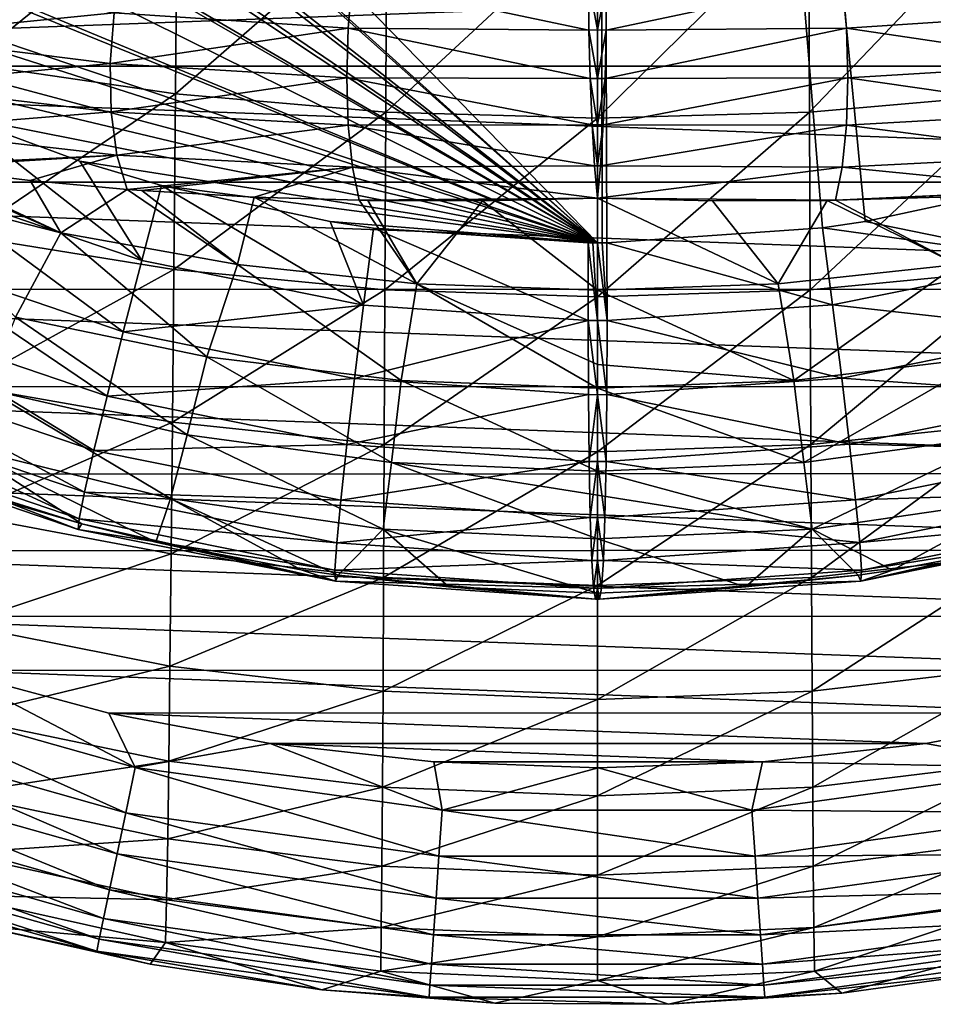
# Model space of a CAD drawing. Header units: metres. Extents: x -105 to 105, y -117 to 62.
# Tile 5 of 256: x -5 to 3, y -117 to -108. Entities that reach past the tile are written whole.
import ezdxf

# ---------------------------------------------------------------- set-up
doc = ezdxf.new("R2010")
doc.units = ezdxf.units.M
doc.layers.add('solid_509432_AD150_SW0001', color=7, linetype='CONTINUOUS')
doc.layers.add('solid_509432_AD150_SW0001_01', color=7, linetype='CONTINUOUS')

msp = doc.modelspace()

# ---------------------------------------------------------------- linework, layer by layer
at = {"layer": 'solid_509432_AD150_SW0001'}
for points in [[(0, -86.724808, 14.3), (0, -110.232567, 14.3), (-13.803509, -96.100266, 13.938542)], [(0, -110.232567, 14.3), (-13.629965, -97.961433, 13.943087), (-13.803509, -96.100266, 13.938542)], [(0, -110.232567, 14.3), (-13.609261, -98.113106, 13.943629), (-13.629965, -97.961433, 13.943087)], [(0, -110.232567, 14.3), (-13.284678, -99.825981, 13.952128), (-13.609261, -98.113106, 13.943629)], [(0, -110.232567, 14.3), (-13.209991, -100.121414, 13.954084), (-13.284678, -99.825981, 13.952128)], [(0, -110.232567, 14.3), (-12.750137, -101.571281, 13.966125), (-13.209991, -100.121414, 13.954084)], [(0, -110.232567, 14.3), (-12.643923, -101.846237, 13.968907), (-12.750137, -101.571281, 13.966125)], [(0, -110.232567, 14.3), (-12.000984, -103.234924, 13.985744), (-12.643923, -101.846237, 13.968907)], [(0, -110.232567, 14.3), (-11.917883, -103.388321, 13.987919), (-12.000984, -103.234924, 13.985744)], [(0, -110.232567, 14.3), (-11.043266, -104.765884, 14.010822), (-11.917883, -103.388321, 13.987919)], [(0, -110.232567, 14.3), (-9.882825, -106.13752, 14.041209), (-11.043266, -104.765884, 14.010822)], [(0, -110.232567, 14.3), (-9.750029, -106.27153, 14.044686), (-9.882825, -106.13752, 14.041209)], [(0, -110.232567, 14.3), (-8.530749, -107.342354, 14.076614), (-9.750029, -106.27153, 14.044686)], [(-5.30092, -108.722305, -2.526314), (-5.278513, -107.076088, -3.885056), (-3.539042, -107.299271, -4.251111)], [(0, -110.232567, 14.3), (-8.166098, -107.615204, 14.086164), (-8.530749, -107.342354, 14.076614)], [(-5.30092, -108.722305, -2.526314), (-3.539042, -107.299271, -4.251111), (-3.554093, -108.978424, -2.873968)], [(-3.554093, -108.978424, -2.873968), (-3.539042, -107.299271, -4.251111), (-1.775494, -107.433647, -4.466278)], [(-3.554093, -108.978424, -2.873968), (-1.775494, -107.433647, -4.466278), (-1.783047, -109.132584, -3.078743)], [(-1.783047, -109.132584, -3.078743), (-1.775494, -107.433647, -4.466278), (0, -107.4785, -4.537034)], [(-1.783047, -109.132584, -3.078743), (0, -107.4785, -4.537034), (0, -109.184029, -3.146169)], [(0, -110.232567, 14.3), (-7.022524, -108.356857, 14.116109), (-8.166098, -107.615204, 14.086164)], [(-4.070426, -108.296646, 2.505337), (-2.100509, -108.42672, 1.973219), (-2.066136, -108.022942, 2.072638)], [(-2.066136, -108.022942, 2.072638), (-2.100509, -108.42672, 1.973219), (-0.072228, -108.442589, 1.730893)], [(-2.066136, -108.022942, 2.072638), (-0.072228, -108.442589, 1.730893), (-0.074584, -108.047531, 1.831991)], [(-5.931624, -108.056458, 3.305207), (-5.986778, -108.487694, 3.326176), (-4.070426, -108.296646, 2.505337)], [(-0.072228, -108.442589, 1.730893), (0.000007, -108.44075, 1.727715), (-0.074584, -108.047531, 1.831991)], [(0, -110.232567, 14.3), (-6.348313, -108.723053, 14.133763), (-7.022524, -108.356857, 14.116109)], [(-5.986778, -108.487694, 3.326176), (-4.103403, -108.721924, 2.52026), (-4.070426, -108.296646, 2.505337)], [(-4.070426, -108.296646, 2.505337), (-4.103403, -108.721924, 2.52026), (-2.100509, -108.42672, 1.973219)], [(-4.103403, -108.721924, 2.52026), (-2.111669, -108.843689, 1.983999), (-2.100509, -108.42672, 1.973219)], [(-2.100509, -108.42672, 1.973219), (-2.111669, -108.843689, 1.983999), (-0.062654, -108.850174, 1.739624)], [(-2.100509, -108.42672, 1.973219), (-0.062654, -108.850174, 1.739624), (-0.072228, -108.442589, 1.730893)], [(-0.062654, -108.850174, 1.739624), (0.000007, -108.848175, 1.736751), (-0.072228, -108.442589, 1.730893)], [(-5.986778, -108.487694, 3.326176), (-5.984916, -108.905258, 3.449031), (-4.103403, -108.721924, 2.52026)], [(0, -110.232567, 14.3), (-5.393944, -109.162537, 14.158754), (-6.348313, -108.723053, 14.133763)], [(-5.984916, -108.905258, 3.449031), (-4.095114, -109.13089, 2.642117), (-4.103403, -108.721924, 2.52026)], [(-5.30092, -108.722305, -2.526314), (-3.554093, -108.978424, -2.873968), (-5.320769, -110.171936, -1.022482)], [(-4.103403, -108.721924, 2.52026), (-4.095114, -109.13089, 2.642117), (-2.111669, -108.843689, 1.983999)], [(-4.095114, -109.13089, 2.642117), (-2.098792, -109.24305, 2.104181), (-2.111669, -108.843689, 1.983999)], [(-2.111669, -108.843689, 1.983999), (-0.046567, -109.240219, 1.857537), (-0.062654, -108.850174, 1.739624)], [(-2.111669, -108.843689, 1.983999), (-2.098792, -109.24305, 2.104181), (-0.046567, -109.240219, 1.857537)], [(-0.046567, -109.240219, 1.857537), (0.000005, -109.23851, 1.855224), (-0.062654, -108.850174, 1.739624)], [(-5.984916, -108.905258, 3.449031), (-5.926175, -109.278671, 3.664811), (-4.095114, -109.13089, 2.642117)], [(-3.554093, -108.978424, -2.873968), (-3.567396, -110.456917, -1.347009), (-5.320769, -110.171936, -1.022482)], [(-3.554093, -108.978424, -2.873968), (-1.783047, -109.132584, -3.078743), (-3.567396, -110.456917, -1.347009)], [(-5.926175, -109.278671, 3.664811), (-4.046167, -109.493454, 2.861943), (-4.095114, -109.13089, 2.642117)], [(-3.83681, -110.380928, 14.127432), (-5.639644, -109.767578, 14.080194), (-5.393944, -109.162537, 14.158754)], [(0, -110.232567, 14.3), (-4.359681, -109.544647, 14.185838), (-5.393944, -109.162537, 14.158754)], [(-3.83681, -110.380928, 14.127432), (-5.393944, -109.162537, 14.158754), (-4.359681, -109.544647, 14.185838)], [(-4.095114, -109.13089, 2.642117), (-4.046167, -109.493454, 2.861943), (-2.098792, -109.24305, 2.104181)], [(-1.783047, -109.132584, -3.078743), (-1.789714, -110.628395, -1.538435), (-3.567396, -110.456917, -1.347009)], [(-1.783047, -109.132584, -3.078743), (0, -109.184029, -3.146169), (-1.789714, -110.628395, -1.538435)], [(0, -109.184029, -3.146169), (0, -110.685623, -1.601521), (-1.789714, -110.628395, -1.538435)], [(1.783047, -109.132584, -3.078743), (1.789714, -110.628395, -1.538435), (0, -110.685623, -1.601521)], [(0, -109.184029, -3.146169), (1.783047, -109.132584, -3.078743), (0, -110.685623, -1.601521)], [(-5.926175, -109.278671, 3.664811), (-5.813368, -109.580971, 3.957115), (-4.046167, -109.493454, 2.861943)], [(-4.046167, -109.493454, 2.861943), (-2.06283, -109.595322, 2.324891), (-2.098792, -109.24305, 2.104181)], [(-2.098792, -109.24305, 2.104181), (-0.025156, -109.583931, 2.075934), (-0.046567, -109.240219, 1.857537)], [(-2.098792, -109.24305, 2.104181), (-2.06283, -109.595322, 2.324891), (-0.025156, -109.583931, 2.075934)], [(-0.025156, -109.583931, 2.075934), (0.000002, -109.582985, 2.074599), (-0.046567, -109.240219, 1.857537)], [(-4.046167, -109.493454, 2.861943), (-5.813368, -109.580971, 3.957115), (-5.703772, -109.596397, 3.901817)], [(-4.046167, -109.493454, 2.861943), (-5.703772, -109.596397, 3.901817), (-4.775288, -109.709068, 3.476336)], [(-4.046167, -109.493454, 2.861943), (-4.775288, -109.709068, 3.476336), (-3.959237, -109.783081, 3.163348)], [(-4.046167, -109.493454, 2.861943), (-3.959237, -109.783081, 3.163348), (-2.06283, -109.595322, 2.324891)], [(-5.813368, -109.580971, 3.957115), (-5.975117, -109.778679, 4.416845), (-4.518566, -110.148949, 4.06017)], [(-5.703772, -109.596397, 3.901817), (-5.813368, -109.580971, 3.957115), (-4.518566, -110.148949, 4.06017)], [(-4.775288, -109.709068, 3.476336), (-5.703772, -109.596397, 3.901817), (-4.518566, -110.148949, 4.06017)], [(0, -110.232567, 14.3), (-3.669844, -109.749489, 14.203901), (-4.359681, -109.544647, 14.185838)], [(-3.83681, -110.380928, 14.127432), (-4.359681, -109.544647, 14.185838), (-3.669844, -109.749489, 14.203901)], [(-2.06283, -109.595322, 2.324891), (-3.959237, -109.783081, 3.163348), (-3.83752, -109.792221, 3.121358)], [(-2.06283, -109.595322, 2.324891), (-3.83752, -109.792221, 3.121358), (-2.889931, -109.847389, 2.834748)], [(-2.06283, -109.595322, 2.324891), (-2.889931, -109.847389, 2.834748), (-2.006209, -109.874535, 2.629836)], [(-2.06283, -109.595322, 2.324891), (0, -109.855965, 2.378697), (-0.025156, -109.583931, 2.075934)], [(-2.06283, -109.595322, 2.324891), (-2.006209, -109.874535, 2.629836), (0, -109.855965, 2.378697)], [(-3.992821, -110.981804, 13.910518), (-5.872428, -110.342438, 13.861186), (-5.639644, -109.767578, 14.080194)], [(-3.83681, -110.380928, 14.127432), (-3.992821, -110.981804, 13.910518), (-5.639644, -109.767578, 14.080194)], [(-3.959237, -109.783081, 3.163348), (-4.775288, -109.709068, 3.476336), (-4.518566, -110.148949, 4.06017)], [(-1.969351, -110.755669, 14.176268), (-3.83681, -110.380928, 14.127432), (-3.669844, -109.749489, 14.203901)], [(0, -110.232567, 14.3), (-2.252113, -110.05336, 14.241026), (-3.669844, -109.749489, 14.203901)], [(-1.969351, -110.755669, 14.176268), (-3.669844, -109.749489, 14.203901), (-2.252113, -110.05336, 14.241026)], [(-4.900595, -110.859108, 5.689377), (-4.518566, -110.148949, 4.06017), (-5.975117, -109.778679, 4.416845)], [(-3.959237, -109.783081, 3.163348), (-4.518566, -110.148949, 4.06017), (-3.031158, -110.415298, 3.810803)], [(-3.83752, -109.792221, 3.121358), (-3.959237, -109.783081, 3.163348), (-3.031158, -110.415298, 3.810803)], [(-2.889931, -109.847389, 2.834748), (-3.83752, -109.792221, 3.121358), (-3.031158, -110.415298, 3.810803)], [(-2.889931, -109.847389, 2.834748), (-3.031158, -110.415298, 3.810803), (-1.521701, -110.576279, 3.664563)], [(-2.006209, -109.874535, 2.629836), (-2.889931, -109.847389, 2.834748), (-1.521701, -110.576279, 3.664563)], [(-1.933069, -109.875771, 2.615506), (0, -109.855965, 2.378697), (-2.006209, -109.874535, 2.629836)], [(-0.968931, -109.878342, 2.463455), (0, -109.855965, 2.378697), (-1.933069, -109.875771, 2.615506)], [(-0.968931, -109.878342, 2.463455), (0, -110.631706, 3.619288), (0, -109.855965, 2.378697)], [(1.5217, -110.576279, 3.664563), (0, -109.855965, 2.378697), (0, -110.631706, 3.619288)], [(-1.933069, -109.875771, 2.615506), (-2.006209, -109.874535, 2.629836), (-1.521701, -110.576279, 3.664563)], [(-0.968931, -109.878342, 2.463455), (-1.933069, -109.875771, 2.615506), (-1.521701, -110.576279, 3.664563)], [(-0.968931, -109.878342, 2.463455), (-1.521701, -110.576279, 3.664563), (0, -110.631706, 3.619288)], [(0, -110.232567, 14.3), (-1.88515, -110.107437, 14.250635), (-2.252113, -110.05336, 14.241026)], [(-1.969351, -110.755669, 14.176268), (-2.252113, -110.05336, 14.241026), (-1.88515, -110.107437, 14.250635)], [(-0.079908, -110.88678, 14.225632), (-1.969351, -110.755669, 14.176268), (-1.88515, -110.107437, 14.250635)], [(0, -110.232567, 14.3), (-0.078531, -110.232353, 14.297944), (-1.88515, -110.107437, 14.250635)], [(-0.079908, -110.88678, 14.225632), (-1.88515, -110.107437, 14.250635), (-0.078531, -110.232353, 14.297944)], [(-5.320769, -110.171936, -1.022482), (-3.567396, -110.456917, -1.347009), (-5.338482, -111.432434, 0.611768)], [(-4.900595, -110.859108, 5.689377), (-3.289946, -111.191338, 5.42635), (-4.518566, -110.148949, 4.06017)], [(-3.289946, -111.191338, 5.42635), (-3.031158, -110.415298, 3.810803), (-4.518566, -110.148949, 4.06017)], [(0, -110.886963, 14.227723), (-0.079908, -110.88678, 14.225632), (-0.078531, -110.232353, 14.297944)], [(0, -110.232567, 14.3), (-0.039266, -110.232491, 14.298972), (-0.078531, -110.232353, 14.297944)], [(0, -110.886963, 14.227723), (-0.078531, -110.232353, 14.297944), (-0.039266, -110.232491, 14.298972)], [(-4.129498, -111.523476, 13.563604), (-6.078304, -110.860634, 13.51233), (-5.872428, -110.342438, 13.861186)], [(-3.992821, -110.981804, 13.910518), (-4.129498, -111.523476, 13.563604), (-5.872428, -110.342438, 13.861186)], [(-1.969351, -110.755669, 14.176268), (-3.992821, -110.981804, 13.910518), (-3.83681, -110.380928, 14.127432)], [(-3.289946, -111.191338, 5.42635), (-1.652287, -111.391869, 5.272343), (-3.031158, -110.415298, 3.810803)], [(-1.652287, -111.391869, 5.272343), (-1.521701, -110.576279, 3.664563), (-3.031158, -110.415298, 3.810803)], [(-3.567396, -110.456917, -1.347009), (-3.579268, -111.742432, 0.314401), (-5.338482, -111.432434, 0.611768)], [(-3.567396, -110.456917, -1.347009), (-1.789714, -110.628395, -1.538435), (-3.579268, -111.742432, 0.314401)], [(-1.652287, -111.391869, 5.272343), (0, -111.455765, 5.215001), (-1.521701, -110.576279, 3.664563)], [(0, -111.255577, 4.793535), (0, -110.631706, 3.619288), (-1.521701, -110.576279, 3.664563)], [(0, -111.455765, 5.215001), (0, -111.255577, 4.793535), (-1.521701, -110.576279, 3.664563)], [(-1.789714, -110.628395, -1.538435), (-1.795664, -111.928925, 0.138842), (-3.579268, -111.742432, 0.314401)], [(-1.789714, -110.628395, -1.538435), (0, -110.685623, -1.601521), (-1.795664, -111.928925, 0.138842)], [(0, -110.685623, -1.601521), (0, -111.99115, 0.080953), (-1.795664, -111.928925, 0.138842)], [(1.789714, -110.628395, -1.538435), (1.795664, -111.928925, 0.138842), (0, -111.99115, 0.080953)], [(0, -110.685623, -1.601521), (1.789714, -110.628395, -1.538435), (0, -111.99115, 0.080953)], [(1.652287, -111.391869, 5.272343), (0, -110.631706, 3.619288), (0, -111.255577, 4.793535)], [(-1.969351, -110.755669, 14.176268), (-2.046326, -111.37265, 13.961233), (-3.992821, -110.981804, 13.910518)], [(-0.079908, -110.88678, 14.225632), (-2.046326, -111.37265, 13.961233), (-1.969351, -110.755669, 14.176268)], [(-4.240272, -111.979919, 13.10336), (-6.247374, -111.297256, 13.050396), (-6.078304, -110.860634, 13.51233)], [(-4.129498, -111.523476, 13.563604), (-4.240272, -111.979919, 13.10336), (-6.078304, -110.860634, 13.51233)], [(-3.455464, -111.848312, 7.12972), (-4.900595, -110.859108, 5.689377), (-5.144489, -111.464439, 7.381397)], [(-3.455464, -111.848312, 7.12972), (-3.289946, -111.191338, 5.42635), (-4.900595, -110.859108, 5.689377)], [(-0.079908, -110.88678, 14.225632), (-0.077436, -111.509682, 14.012351), (-2.046326, -111.37265, 13.961233)], [(0, -111.509911, 14.014363), (-0.077436, -111.509682, 14.012351), (-0.079908, -110.88678, 14.225632)], [(0, -110.886963, 14.227723), (0, -111.509911, 14.014363), (-0.079908, -110.88678, 14.225632)], [(0.077435, -111.509682, 14.012351), (0, -111.509911, 14.014363), (0, -110.886963, 14.227723)], [(-2.046326, -111.37265, 13.961233), (-4.129498, -111.523476, 13.563604), (-3.992821, -110.981804, 13.910518)], [(-1.735839, -112.079819, 6.982521), (-3.289946, -111.191338, 5.42635), (-3.455464, -111.848312, 7.12972)], [(-1.735839, -112.079819, 6.982521), (-1.652287, -111.391869, 5.272343), (-3.289946, -111.191338, 5.42635)], [(1.652287, -111.391869, 5.272343), (0, -111.255577, 4.793535), (0, -111.455765, 5.215001)], [(-4.319823, -112.329208, 12.551901), (-6.371512, -111.631332, 12.497588), (-6.247374, -111.297256, 13.050396)], [(-4.240272, -111.979919, 13.10336), (-4.319823, -112.329208, 12.551901), (-6.247374, -111.297256, 13.050396)], [(-5.338482, -111.432434, 0.611768), (-3.579268, -111.742432, 0.314401), (-5.354492, -112.517662, 2.361813)], [(-2.046326, -111.37265, 13.961233), (-2.111742, -111.928795, 13.615891), (-4.129498, -111.523476, 13.563604)], [(-0.077436, -111.509682, 14.012351), (-2.111742, -111.928795, 13.615891), (-2.046326, -111.37265, 13.961233)], [(0, -112.153305, 6.923452), (-1.652287, -111.391869, 5.272343), (-1.735839, -112.079819, 6.982521)], [(0, -112.153305, 6.923452), (0, -111.455765, 5.215001), (-1.652287, -111.391869, 5.272343)], [(1.735711, -112.079826, 6.982513), (1.652287, -111.391869, 5.272343), (0, -111.455765, 5.215001)], [(-5.144489, -111.464439, 7.381397), (-5.348525, -111.952339, 9.17154), (-3.594398, -112.383034, 8.94467)], [(-3.455464, -111.848312, 7.12972), (-5.144489, -111.464439, 7.381397), (-3.594398, -112.383034, 8.94467)], [(-0.077436, -111.509682, 14.012351), (-0.071234, -112.07106, 13.668375), (-2.111742, -111.928795, 13.615891)], [(0, -111.509911, 14.014363), (-0.071234, -112.07106, 13.668375), (-0.077436, -111.509682, 14.012351)], [(0, -111.509911, 14.014363), (0, -112.071342, 13.670175), (-0.071234, -112.07106, 13.668375)], [(1.735711, -112.079826, 6.982513), (0, -111.455765, 5.215001), (0, -112.153305, 6.923452)], [(0.071233, -112.07106, 13.668375), (0, -112.071342, 13.670175), (0, -111.509911, 14.014363)], [(-2.111742, -111.928795, 13.615891), (-4.240272, -111.979919, 13.10336), (-4.129498, -111.523476, 13.563604)], [(-4.364327, -112.554558, 11.935722), (-6.444751, -111.846786, 11.880478), (-6.371512, -111.631332, 12.497588)], [(-4.319823, -112.329208, 12.551901), (-4.364327, -112.554558, 11.935722), (-6.371512, -111.631332, 12.497588)], [(-3.579268, -111.742432, 0.314401), (-3.590033, -112.849205, 2.094938), (-5.354492, -112.517662, 2.361813)], [(-3.579268, -111.742432, 0.314401), (-1.795664, -111.928925, 0.138842), (-3.590033, -112.849205, 2.094938)], [(-4.371647, -112.645134, 11.284431), (-6.46357, -111.933273, 11.228729), (-6.444751, -111.846786, 11.880478)], [(-4.364327, -112.554558, 11.935722), (-4.371647, -112.645134, 11.284431), (-6.444751, -111.846786, 11.880478)], [(-3.455464, -111.848312, 7.12972), (-3.594398, -112.383034, 8.94467), (-1.806088, -112.642677, 8.812054)], [(-1.735839, -112.079819, 6.982521), (-3.455464, -111.848312, 7.12972), (-1.806088, -112.642677, 8.812054)], [(-2.111742, -111.928795, 13.615891), (-2.162454, -112.397339, 13.156847), (-4.240272, -111.979919, 13.10336)], [(-1.795664, -111.928925, 0.138842), (-1.80107, -113.04863, 1.937312), (-3.590033, -112.849205, 2.094938)], [(-0.071234, -112.07106, 13.668375), (-2.162454, -112.397339, 13.156847), (-2.111742, -111.928795, 13.615891)], [(-1.795664, -111.928925, 0.138842), (0, -111.99115, 0.080953), (-1.80107, -113.04863, 1.937312)], [(1.795664, -111.928925, 0.138842), (1.80107, -113.04863, 1.937312), (0, -113.115166, 1.885323)], [(0, -111.99115, 0.080953), (1.795664, -111.928925, 0.138842), (0, -113.115166, 1.885323)], [(-6.46357, -111.933273, 11.228729), (-4.341705, -112.59655, 10.629458), (-4.92036, -112.429771, 10.61446)], [(-4.371647, -112.645134, 11.284431), (-4.341705, -112.59655, 10.629458), (-6.46357, -111.933273, 11.228729)], [(-5.348525, -111.952339, 9.17154), (-4.341705, -112.59655, 10.629458), (-3.719478, -112.751335, 10.645291)], [(-3.594398, -112.383034, 8.94467), (-5.348525, -111.952339, 9.17154), (-3.719478, -112.751335, 10.645291)], [(-5.348525, -111.952339, 9.17154), (-4.92036, -112.429771, 10.61446), (-4.341705, -112.59655, 10.629458)], [(-2.162454, -112.397339, 13.156847), (-4.319823, -112.329208, 12.551901), (-4.240272, -111.979919, 13.10336)], [(0, -111.99115, 0.080953), (0, -113.115166, 1.885323), (-1.80107, -113.04863, 1.937312)], [(-0.071234, -112.07106, 13.668375), (-0.061601, -112.543877, 13.210271), (-2.162454, -112.397339, 13.156847)], [(-1.735839, -112.079819, 6.982521), (-1.806088, -112.642677, 8.812054), (0, -112.723282, 8.745698)], [(-1.735839, -112.079819, 6.982521), (0, -112.723282, 8.745698), (0, -112.355896, 7.513645)], [(0, -112.153305, 6.923452), (-1.735839, -112.079819, 6.982521), (0, -112.355896, 7.513645)], [(0, -112.071342, 13.670175), (-0.061601, -112.543877, 13.210271), (-0.071234, -112.07106, 13.668375)], [(0, -112.071342, 13.670175), (0, -112.544205, 13.211713), (-0.061601, -112.543877, 13.210271)], [(0.0616, -112.543877, 13.21027), (0, -112.544205, 13.211713), (0, -112.071342, 13.670175)], [(1.807842, -112.642395, 8.811712), (1.735711, -112.079826, 6.982513), (0, -112.153305, 6.923452)], [(1.807842, -112.642395, 8.811712), (0, -112.153305, 6.923452), (0, -112.355896, 7.513645)], [(-2.196023, -112.755768, 12.60618), (-4.364327, -112.554558, 11.935722), (-4.319823, -112.329208, 12.551901)], [(-2.162454, -112.397339, 13.156847), (-2.196023, -112.755768, 12.60618), (-4.319823, -112.329208, 12.551901)], [(-3.594398, -112.383034, 8.94467), (-3.719478, -112.751335, 10.645291), (-2.494908, -112.984383, 10.675859)], [(-3.594398, -112.383034, 8.94467), (-2.494908, -112.984383, 10.675859), (-2.182635, -113.029045, 10.683537)], [(-1.806088, -112.642677, 8.812054), (-3.594398, -112.383034, 8.94467), (-2.182635, -113.029045, 10.683537)], [(-0.061601, -112.543877, 13.210271), (-2.196023, -112.755768, 12.60618), (-2.162454, -112.397339, 13.156847)], [(1.807842, -112.642395, 8.811712), (0, -112.355896, 7.513645), (0, -112.723282, 8.745698)], [(-5.354492, -112.517662, 2.361813), (-3.590033, -112.849205, 2.094938), (-5.369232, -113.444595, 4.219159)], [(-2.210835, -112.986832, 11.990372), (-4.371647, -112.645134, 11.284431), (-4.364327, -112.554558, 11.935722)], [(-2.196023, -112.755768, 12.60618), (-2.210835, -112.986832, 11.990372), (-4.364327, -112.554558, 11.935722)], [(-0.061601, -112.543877, 13.210271), (-0.049, -112.90535, 12.660106), (-2.196023, -112.755768, 12.60618)], [(0, -112.544205, 13.211713), (-0.049, -112.90535, 12.660106), (-0.061601, -112.543877, 13.210271)], [(0, -112.544205, 13.211713), (0, -112.905685, 12.661058), (-0.049, -112.90535, 12.660106)], [(0.049, -112.90535, 12.660104), (0, -112.905685, 12.661058), (0, -112.544205, 13.211713)], [(-2.206176, -113.07943, 11.339039), (-4.341705, -112.59655, 10.629458), (-4.371647, -112.645134, 11.284431)], [(-2.210835, -112.986832, 11.990372), (-2.206176, -113.07943, 11.339039), (-4.371647, -112.645134, 11.284431)], [(-2.206176, -113.07943, 11.339039), (-3.719478, -112.751335, 10.645291), (-4.341705, -112.59655, 10.629458)], [(-1.806088, -112.642677, 8.812054), (-2.182635, -113.029045, 10.683537), (-1.252196, -113.127457, 10.70629)], [(-1.806088, -112.642677, 8.812054), (-1.252196, -113.127457, 10.70629), (0, -113.179169, 10.736597)], [(0, -112.723282, 8.745698), (-1.806088, -112.642677, 8.812054), (0, -113.179169, 10.736597)], [(1.245563, -113.127975, 10.706451), (1.807842, -112.642395, 8.811712), (0, -112.723282, 8.745698)], [(-2.206176, -113.07943, 11.339039), (-2.494908, -112.984383, 10.675859), (-3.719478, -112.751335, 10.645291)], [(-0.049, -112.90535, 12.660106), (-2.210835, -112.986832, 11.990372), (-2.196023, -112.755768, 12.60618)], [(1.245563, -113.127975, 10.706451), (0, -112.723282, 8.745698), (0, -113.179169, 10.736597)], [(-3.590033, -112.849205, 2.094938), (-3.600012, -113.794655, 3.985547), (-5.369232, -113.444595, 4.219159)], [(-3.590033, -112.849205, 2.094938), (-1.80107, -113.04863, 1.937312), (-3.600012, -113.794655, 3.985547)], [(-0.049, -112.90535, 12.660106), (-0.03404, -113.138069, 12.044377), (-2.210835, -112.986832, 11.990372)], [(0, -112.905685, 12.661058), (-0.03404, -113.138069, 12.044377), (-0.049, -112.90535, 12.660106)], [(0, -112.905685, 12.661058), (0, -113.138344, 12.044731), (-0.03404, -113.138069, 12.044377)], [(0.03404, -113.138069, 12.044376), (0, -113.138344, 12.044731), (0, -112.905685, 12.661058)], [(-2.206176, -113.07943, 11.339039), (-2.182635, -113.029045, 10.683537), (-2.494908, -112.984383, 10.675859)], [(-0.03404, -113.138069, 12.044377), (-2.206176, -113.07943, 11.339039), (-2.210835, -112.986832, 11.990372)], [(-1.80107, -113.04863, 1.937312), (-1.806103, -114.005211, 3.847556), (-3.600012, -113.794655, 3.985547)], [(-0.01744, -113.230835, 11.392746), (-2.182635, -113.029045, 10.683537), (-2.206176, -113.07943, 11.339039)], [(-0.03404, -113.138069, 12.044377), (-0.01744, -113.230835, 11.392746), (-2.206176, -113.07943, 11.339039)], [(-0.01744, -113.230835, 11.392746), (-1.252196, -113.127457, 10.70629), (-2.182635, -113.029045, 10.683537)], [(-1.80107, -113.04863, 1.937312), (0, -113.115166, 1.885323), (-1.806103, -114.005211, 3.847556)], [(1.80107, -113.04863, 1.937312), (1.806103, -114.005211, 3.847556), (0, -114.075455, 3.802042)], [(0, -113.115166, 1.885323), (1.80107, -113.04863, 1.937312), (0, -114.075455, 3.802042)], [(0, -113.115166, 1.885323), (0, -114.075455, 3.802042), (-1.806103, -114.005211, 3.847556)], [(-0.01744, -113.230835, 11.392746), (0, -113.179169, 10.736597), (-1.252196, -113.127457, 10.70629)], [(0, -113.138344, 12.044731), (-0.01744, -113.230835, 11.392746), (-0.03404, -113.138069, 12.044377)], [(0, -113.138344, 12.044731), (0, -113.230927, 11.392817), (-0.01744, -113.230835, 11.392746)], [(0.01744, -113.230835, 11.392744), (1.245563, -113.127975, 10.706451), (0, -113.179169, 10.736597)], [(0.01744, -113.230835, 11.392744), (0, -113.230927, 11.392817), (0, -113.138344, 12.044731)], [(0, -113.230927, 11.392817), (0, -113.179169, 10.736597), (-0.01744, -113.230835, 11.392746)], [(0.01744, -113.230835, 11.392744), (0, -113.179169, 10.736597), (0, -113.230927, 11.392817)], [(-5.369232, -113.444595, 4.219159), (-3.600012, -113.794655, 3.985547), (-5.383119, -114.226593, 6.181531)], [(-6.400902, -113.938942, 17.15941), (-3.891876, -114.648277, 17.15941), (-5.453592, -113.831802, 17.200001)], [(-3.891876, -114.648277, 17.15941), (-4.115569, -114.189056, 17.200001), (-5.453592, -113.831802, 17.200001)], [(-3.600012, -113.794655, 3.985547), (-3.609517, -114.592491, 5.983541), (-5.383119, -114.226593, 6.181531)], [(-3.600012, -113.794655, 3.985547), (-1.806103, -114.005211, 3.847556), (-3.609517, -114.592491, 5.983541)], [(-6.531603, -114.303452, 17.03817), (-3.971349, -115.027267, 17.03817), (-6.400902, -113.938942, 17.15941)], [(-3.971349, -115.027267, 17.03817), (-3.891876, -114.648277, 17.15941), (-6.400902, -113.938942, 17.15941)], [(-1.806103, -114.005211, 3.847556), (-1.810931, -114.812599, 5.866616), (-3.609517, -114.592491, 5.983541)], [(-1.806103, -114.005211, 3.847556), (0, -114.075455, 3.802042), (-1.810931, -114.812599, 5.866616)], [(0, -114.075455, 3.802042), (0, -114.886032, 5.828055), (-1.810931, -114.812599, 5.866616)], [(1.806103, -114.005211, 3.847556), (1.810931, -114.812599, 5.866616), (0, -114.886032, 5.828055)], [(0, -114.075455, 3.802042), (1.806103, -114.005211, 3.847556), (0, -114.886032, 5.828055)], [(-5.383119, -114.226593, 6.181531), (-3.609517, -114.592491, 5.983541), (-5.396541, -114.868698, 8.251628)], [(-3.891876, -114.648277, 17.15941), (-2.755296, -114.445396, 17.200001), (-4.115569, -114.189056, 17.200001)], [(-6.651354, -114.637421, 16.841267), (-4.044165, -115.374504, 16.841267), (-6.531603, -114.303452, 17.03817)], [(-4.044165, -115.374504, 16.841267), (-3.971349, -115.027267, 17.03817), (-6.531603, -114.303452, 17.03817)], [(-3.891876, -114.648277, 17.15941), (-1.308901, -115.006615, 17.15941), (-2.755296, -114.445396, 17.200001)], [(-1.308901, -115.006615, 17.15941), (-1.379398, -114.599625, 17.200001), (-2.755296, -114.445396, 17.200001)], [(-6.755227, -114.927109, 16.576807), (-4.107325, -115.675697, 16.576807), (-6.651354, -114.637421, 16.841267)], [(-4.107325, -115.675697, 16.576807), (-4.044165, -115.374504, 16.841267), (-6.651354, -114.637421, 16.841267)], [(-3.609517, -114.592491, 5.983541), (-3.618838, -115.24794, 8.091346), (-5.396541, -114.868698, 8.251628)], [(-3.971349, -115.027267, 17.03817), (-1.335608, -115.392921, 17.03817), (-3.891876, -114.648277, 17.15941)], [(-1.335608, -115.392921, 17.03817), (-1.308901, -115.006615, 17.15941), (-3.891876, -114.648277, 17.15941)], [(-3.609517, -114.592491, 5.983541), (-1.810931, -114.812599, 5.866616), (-3.618838, -115.24794, 8.091346)], [(-1.308901, -115.006615, 17.15941), (0.004703, -114.650902, 17.200001), (-1.379398, -114.599625, 17.200001)], [(-1.810931, -114.812599, 5.866616), (-1.815707, -115.476112, 7.99673), (-3.618838, -115.24794, 8.091346)], [(-1.810931, -114.812599, 5.866616), (0, -114.886032, 5.828055), (-1.815707, -115.476112, 7.99673)], [(1.810931, -114.812599, 5.866616), (1.815707, -115.476112, 7.99673), (0, -115.552246, 7.965536)], [(0, -114.886032, 5.828055), (1.810931, -114.812599, 5.866616), (0, -115.552246, 7.965536)], [(-5.396541, -114.868698, 8.251628), (-3.618838, -115.24794, 8.091346), (-5.409841, -115.369102, 10.436945)], [(0, -114.886032, 5.828055), (0, -115.552246, 7.965536), (-1.815707, -115.476112, 7.99673)], [(-6.838945, -115.160583, 16.255674), (-4.158231, -115.918457, 16.255674), (-6.755227, -114.927109, 16.576807)], [(-4.158231, -115.918457, 16.255674), (-4.107325, -115.675697, 16.576807), (-6.755227, -114.927109, 16.576807)], [(-4.044165, -115.374504, 16.841267), (-1.360078, -115.746864, 16.841267), (-3.971349, -115.027267, 17.03817)], [(-1.360078, -115.746864, 16.841267), (-1.335608, -115.392921, 17.03817), (-3.971349, -115.027267, 17.03817)], [(-1.335608, -115.392921, 17.03817), (1.325808, -115.393585, 17.03817), (-1.308901, -115.006615, 17.15941)], [(1.325808, -115.393585, 17.03817), (1.299295, -115.007263, 17.15941), (-1.308901, -115.006615, 17.15941)], [(-6.899063, -115.328247, 15.891089), (-4.194786, -116.092773, 15.891089), (-6.838945, -115.160583, 16.255674)], [(-4.194786, -116.092773, 15.891089), (-4.158231, -115.918457, 16.255674), (-6.838945, -115.160583, 16.255674)], [(-6.899063, -115.328247, 15.891089), (-6.933106, -115.423187, 15.498058), (-4.215487, -116.19149, 15.498058)], [(-6.899063, -115.328247, 15.891089), (-4.215487, -116.19149, 15.498058), (-4.194786, -116.092773, 15.891089)], [(-3.618838, -115.24794, 8.091346), (-3.62823, -115.759193, 10.316327), (-5.409841, -115.369102, 10.436945)], [(-3.618838, -115.24794, 8.091346), (-1.815707, -115.476112, 7.99673), (-3.62823, -115.759193, 10.316327)], [(-5.409841, -115.369102, 10.436945), (-3.62823, -115.759193, 10.316327), (-5.423305, -115.722267, 12.748786)], [(-4.107325, -115.675697, 16.576807), (-1.381303, -116.053879, 16.576807), (-4.044165, -115.374504, 16.841267)], [(-1.381303, -116.053879, 16.576807), (-1.360078, -115.746864, 16.841267), (-4.044165, -115.374504, 16.841267)], [(-1.360078, -115.746864, 16.841267), (1.3501, -115.747543, 16.841267), (-1.335608, -115.392921, 17.03817)], [(1.3501, -115.747543, 16.841267), (1.325808, -115.393585, 17.03817), (-1.335608, -115.392921, 17.03817)], [(-4.215487, -116.19149, 15.498058), (-6.933106, -115.423187, 15.498058), (-5.192127, -115.98214, 15.100097)], [(-1.815707, -115.476112, 7.99673), (-1.820569, -115.993973, 10.245167), (-3.62823, -115.759193, 10.316327)], [(-1.815707, -115.476112, 7.99673), (0, -115.552246, 7.965536), (-1.820569, -115.993973, 10.245167)], [(1.815707, -115.476112, 7.99673), (1.820569, -115.993973, 10.245167), (0, -116.072327, 10.221714)], [(0, -115.552246, 7.965536), (1.815707, -115.476112, 7.99673), (0, -116.072327, 10.221714)], [(0, -115.552246, 7.965536), (0, -116.072327, 10.221714), (-1.820569, -115.993973, 10.245167)], [(-5.423305, -115.722267, 12.748786), (-3.637907, -116.120628, 12.669794), (-5.192127, -115.98214, 15.100097)], [(-3.62823, -115.759193, 10.316327), (-3.637907, -116.120628, 12.669794), (-5.423305, -115.722267, 12.748786)], [(-4.158231, -115.918457, 16.255674), (-1.39841, -116.301323, 16.255674), (-4.107325, -115.675697, 16.576807)], [(-1.39841, -116.301323, 16.255674), (-1.381303, -116.053879, 16.576807), (-4.107325, -115.675697, 16.576807)], [(-3.62823, -115.759193, 10.316327), (-1.820569, -115.993973, 10.245167), (-3.637907, -116.120628, 12.669794)], [(-1.381303, -116.053879, 16.576807), (1.371171, -116.054565, 16.576807), (-1.360078, -115.746864, 16.841267)], [(1.371171, -116.054565, 16.576807), (1.3501, -115.747543, 16.841267), (-1.360078, -115.746864, 16.841267)], [(-3.637907, -116.120628, 12.669794), (-3.766109, -116.300674, 15.099959), (-5.192127, -115.98214, 15.100097)], [(-4.215487, -116.19149, 15.498058), (-5.192127, -115.98214, 15.100097), (-3.766109, -116.300674, 15.099959)], [(-4.194786, -116.092773, 15.891089), (-1.410694, -116.479012, 15.891089), (-4.158231, -115.918457, 16.255674)], [(-1.410694, -116.479012, 15.891089), (-1.39841, -116.301323, 16.255674), (-4.158231, -115.918457, 16.255674)], [(-1.820569, -115.993973, 10.245167), (-1.82563, -116.360512, 12.623223), (-3.637907, -116.120628, 12.669794)], [(-1.820569, -115.993973, 10.245167), (0, -116.072327, 10.221714), (-1.82563, -116.360512, 12.623223)], [(0, -116.072327, 10.221714), (0, -116.44059, 12.607881), (-1.82563, -116.360512, 12.623223)], [(-1.39841, -116.301323, 16.255674), (1.388153, -116.302017, 16.255674), (-1.381303, -116.053879, 16.576807)], [(1.388153, -116.302017, 16.255674), (1.371171, -116.054565, 16.576807), (-1.381303, -116.053879, 16.576807)], [(1.820569, -115.993973, 10.245167), (1.82563, -116.360512, 12.623223), (0, -116.44059, 12.607881)], [(0, -116.072327, 10.221714), (1.820569, -115.993973, 10.245167), (0, -116.44059, 12.607881)], [(-4.194786, -116.092773, 15.891089), (-4.215487, -116.19149, 15.498058), (-1.417651, -116.579636, 15.498058)], [(-4.194786, -116.092773, 15.891089), (-1.417651, -116.579636, 15.498058), (-1.410694, -116.479012, 15.891089)], [(-3.637907, -116.120628, 12.669794), (-2.321122, -116.517044, 15.09983), (-3.766109, -116.300674, 15.099959)], [(-3.637907, -116.120628, 12.669794), (-1.82563, -116.360512, 12.623223), (-2.321122, -116.517044, 15.09983)], [(-4.215487, -116.19149, 15.498058), (-3.766109, -116.300674, 15.099959), (-2.321122, -116.517044, 15.09983)], [(-1.417651, -116.579636, 15.498058), (-4.215487, -116.19149, 15.498058), (-2.321122, -116.517044, 15.09983)], [(-1.410694, -116.479012, 15.891089), (1.400348, -116.479713, 15.891089), (-1.39841, -116.301323, 16.255674)], [(1.400348, -116.479713, 15.891089), (1.388153, -116.302017, 16.255674), (-1.39841, -116.301323, 16.255674)], [(-1.82563, -116.360512, 12.623223), (-0.863786, -116.630257, 15.099746), (-2.321122, -116.517044, 15.09983)], [(-1.82563, -116.360512, 12.623223), (0, -116.44059, 12.607881), (-0.863786, -116.630257, 15.099746)], [(0, -116.44059, 12.607881), (0.598209, -116.639694, 15.099737), (-0.863786, -116.630257, 15.099746)], [(-1.417651, -116.579636, 15.498058), (-2.321122, -116.517044, 15.09983), (-0.863786, -116.630257, 15.099746)]]:
    msp.add_3dface(points, dxfattribs=at)
at = {"layer": 'solid_509432_AD150_SW0001_01'}
for points in [[(0.039266, -110.232498, 14.298972), (0, -110.232567, 14.3), (0, -86.724808, 14.3)], [(0.078531, -110.232353, 14.297944), (0.039266, -110.232498, 14.298972), (0, -86.724808, 14.3)], [(1.894032, -110.106239, 14.250403), (0.078531, -110.232353, 14.297944), (0, -86.724808, 14.3)], [(2.252559, -110.053284, 14.241014), (1.894032, -110.106239, 14.250403), (0, -86.724808, 14.3)], [(3.678516, -109.747154, 14.203674), (2.252559, -110.053284, 14.241014), (0, -86.724808, 14.3)], [(4.360078, -109.544518, 14.185827), (3.678516, -109.747154, 14.203674), (0, -86.724808, 14.3)], [(5.402349, -109.159042, 14.158534), (4.360078, -109.544518, 14.185827), (0, -86.724808, 14.3)], [(6.348855, -108.722786, 14.133749), (5.402349, -109.159042, 14.158534), (0, -86.724808, 14.3)], [(7.030257, -108.352364, 14.115906), (6.348855, -108.722786, 14.133749), (0, -86.724808, 14.3)], [(1.783047, -109.132584, -3.078743), (1.775494, -107.433647, -4.466278), (3.539042, -107.299271, -4.251111)], [(1.783047, -109.132584, -3.078743), (3.539042, -107.299271, -4.251111), (3.554093, -108.978424, -2.873968)], [(0, -109.184029, -3.146169), (0, -107.4785, -4.537034), (1.775494, -107.433647, -4.466278)], [(0, -109.184029, -3.146169), (1.775494, -107.433647, -4.466278), (1.783047, -109.132584, -3.078743)], [(-14.474927, -107.704002, 17.200001), (-13.574198, -108.746803, 17.200001), (14.474927, -107.704002, 17.200001)], [(-13.574198, -108.746803, 17.200001), (13.574627, -108.746307, 17.200001), (14.474927, -107.704002, 17.200001)], [(0.072711, -108.442596, 1.730916), (2.096497, -108.426865, 1.972449), (2.062199, -108.023102, 2.071876)], [(0.075034, -108.047539, 1.832012), (0.072711, -108.442596, 1.730916), (2.062199, -108.023102, 2.071876)], [(2.062199, -108.023102, 2.071876), (2.096497, -108.426865, 1.972449), (4.06658, -108.29702, 2.504005)], [(-0.074584, -108.047531, 1.831991), (0.000007, -108.44075, 1.727715), (0.000007, -108.046158, 1.828646)], [(0.000007, -108.046158, 1.828646), (0.000007, -108.44075, 1.727715), (0.075034, -108.047539, 1.832012)], [(0.000007, -108.44075, 1.727715), (0.072711, -108.442596, 1.730916), (0.075034, -108.047539, 1.832012)], [(2.096497, -108.426865, 1.972449), (4.099514, -108.72229, 2.518918), (4.06658, -108.29702, 2.504005)], [(-0.072228, -108.442589, 1.730893), (0.000007, -108.848175, 1.736751), (0.000007, -108.44075, 1.727715)], [(0.000007, -108.44075, 1.727715), (0.000007, -108.848175, 1.736751), (0.072711, -108.442596, 1.730916)], [(0.000007, -108.848175, 1.736751), (0.063104, -108.850182, 1.739644), (0.072711, -108.442596, 1.730916)], [(0.063104, -108.850182, 1.739644), (2.107615, -108.843819, 1.983224), (2.096497, -108.426865, 1.972449)], [(0.072711, -108.442596, 1.730916), (0.063104, -108.850182, 1.739644), (2.096497, -108.426865, 1.972449)], [(2.096497, -108.426865, 1.972449), (2.107615, -108.843819, 1.983224), (4.099514, -108.72229, 2.518918)], [(-13.574198, -108.746803, 17.200001), (12.596148, -109.721519, 17.200001), (13.574627, -108.746307, 17.200001)], [(-13.574198, -108.746803, 17.200001), (-12.594364, -109.723137, 17.200001), (12.596148, -109.721519, 17.200001)], [(2.107615, -108.843819, 1.983224), (4.091214, -109.131241, 2.640774), (4.099514, -108.72229, 2.518918)], [(-0.062654, -108.850174, 1.739624), (0.000005, -109.23851, 1.855224), (0.000007, -108.848175, 1.736751)], [(0.000007, -108.848175, 1.736751), (0.000005, -109.23851, 1.855224), (0.063104, -108.850182, 1.739644)], [(0.000005, -109.23851, 1.855224), (0.04692, -109.240227, 1.857554), (0.063104, -108.850182, 1.739644)], [(0.04692, -109.240227, 1.857554), (2.094729, -109.243164, 2.103403), (2.107615, -108.843819, 1.983224)], [(0.063104, -108.850182, 1.739644), (0.04692, -109.240227, 1.857554), (2.107615, -108.843819, 1.983224)], [(2.107615, -108.843819, 1.983224), (2.094729, -109.243164, 2.103403), (4.091214, -109.131241, 2.640774)], [(1.783047, -109.132584, -3.078743), (3.554093, -108.978424, -2.873968), (1.789714, -110.628395, -1.538435)], [(3.554093, -108.978424, -2.873968), (3.567396, -110.456917, -1.347009), (1.789714, -110.628395, -1.538435)], [(2.094729, -109.243164, 2.103403), (4.042291, -109.493782, 2.860607), (4.091214, -109.131241, 2.640774)], [(-0.046567, -109.240219, 1.857537), (0.000002, -109.582985, 2.074599), (0.000005, -109.23851, 1.855224)], [(0.000005, -109.23851, 1.855224), (0.000002, -109.582985, 2.074599), (0.04692, -109.240227, 1.857554)], [(0.000002, -109.582985, 2.074599), (0.025355, -109.583939, 2.075943), (0.04692, -109.240227, 1.857554)], [(0.04692, -109.240227, 1.857554), (0.025355, -109.583939, 2.075943), (2.094729, -109.243164, 2.103403)], [(0.025355, -109.583939, 2.075943), (2.058794, -109.595421, 2.324113), (2.094729, -109.243164, 2.103403)], [(2.094729, -109.243164, 2.103403), (2.058794, -109.595421, 2.324113), (4.042291, -109.493782, 2.860607)], [(2.058794, -109.595421, 2.324113), (3.955442, -109.783386, 3.162034), (4.042291, -109.493782, 2.860607)], [(-0.025156, -109.583931, 2.075934), (0, -109.855965, 2.378697), (0.000002, -109.582985, 2.074599)], [(0.000002, -109.582985, 2.074599), (0, -109.855965, 2.378697), (0.025355, -109.583939, 2.075943)], [(0.025355, -109.583939, 2.075943), (0, -109.855965, 2.378697), (2.058794, -109.595421, 2.324113)], [(2.058794, -109.595421, 2.324113), (0, -109.855965, 2.378697), (2.002245, -109.874611, 2.629061)], [(2.058794, -109.595421, 2.324113), (2.002245, -109.874611, 2.629061), (3.955442, -109.783386, 3.162034)], [(-12.594364, -109.723137, 17.200001), (11.546857, -110.621834, 17.200001), (12.596148, -109.721519, 17.200001)], [(-12.594364, -109.723137, 17.200001), (-11.543143, -110.624779, 17.200001), (11.546857, -110.621834, 17.200001)], [(3.845828, -110.378502, 14.127196), (2.252559, -110.053284, 14.241014), (3.678516, -109.747154, 14.203674)], [(0.968943, -109.878342, 2.463464), (0, -109.855965, 2.378697), (1.5217, -110.576279, 3.664563)], [(2.002245, -109.874611, 2.629061), (0, -109.855965, 2.378697), (0.968943, -109.878342, 2.463464)], [(3.955442, -109.783386, 3.162034), (2.002245, -109.874611, 2.629061), (3.837546, -109.792229, 3.12138)], [(3.837546, -109.792229, 3.12138), (2.002245, -109.874611, 2.629061), (2.889956, -109.847397, 2.834767)], [(2.889956, -109.847397, 2.834767), (2.002245, -109.874611, 2.629061), (3.031155, -110.415298, 3.810802)], [(2.002245, -109.874611, 2.629061), (0.968943, -109.878342, 2.463464), (1.933089, -109.875778, 2.615521)], [(1.933089, -109.875778, 2.615521), (0.968943, -109.878342, 2.463464), (1.5217, -110.576279, 3.664563)], [(1.933089, -109.875778, 2.615521), (1.5217, -110.576279, 3.664563), (3.031155, -110.415298, 3.810802)], [(2.002245, -109.874611, 2.629061), (1.933089, -109.875778, 2.615521), (3.031155, -110.415298, 3.810802)], [(1.978661, -110.754417, 14.176024), (0.078531, -110.232353, 14.297944), (1.894032, -110.106239, 14.250403)], [(3.845828, -110.378502, 14.127196), (1.894032, -110.106239, 14.250403), (2.252559, -110.053284, 14.241014)], [(3.845828, -110.378502, 14.127196), (1.978661, -110.754417, 14.176024), (1.894032, -110.106239, 14.250403)], [(0, -110.886963, 14.227723), (-0.039266, -110.232491, 14.298972), (0, -110.232567, 14.3)], [(0.079908, -110.88678, 14.225632), (0, -110.232567, 14.3), (0.039266, -110.232498, 14.298972)], [(0.079908, -110.88678, 14.225632), (0, -110.886963, 14.227723), (0, -110.232567, 14.3)], [(0.079908, -110.88678, 14.225632), (0.039266, -110.232498, 14.298972), (0.078531, -110.232353, 14.297944)], [(1.978661, -110.754417, 14.176024), (0.079908, -110.88678, 14.225632), (0.078531, -110.232353, 14.297944)], [(3.031155, -110.415298, 3.810802), (1.5217, -110.576279, 3.664563), (1.652287, -111.391869, 5.272343)], [(3.031155, -110.415298, 3.810802), (1.652287, -111.391869, 5.272343), (3.289946, -111.191338, 5.426349)], [(3.845828, -110.378502, 14.127196), (4.002218, -110.979271, 13.910273), (1.978661, -110.754417, 14.176024)], [(1.789714, -110.628395, -1.538435), (3.567396, -110.456917, -1.347009), (1.795664, -111.928925, 0.138842)], [(3.567396, -110.456917, -1.347009), (3.579268, -111.742432, 0.314401), (1.795664, -111.928925, 0.138842)], [(1.5217, -110.576279, 3.664563), (0, -110.631706, 3.619288), (1.652287, -111.391869, 5.272343)], [(-11.543143, -110.624779, 17.200001), (10.434319, -111.440712, 17.200001), (11.546857, -110.621834, 17.200001)], [(-11.543143, -110.624779, 17.200001), (-10.429304, -111.444191, 17.200001), (10.434319, -111.440712, 17.200001)], [(1.978661, -110.754417, 14.176024), (2.056026, -111.371346, 13.960981), (0.079908, -110.88678, 14.225632)], [(4.002218, -110.979271, 13.910273), (2.056026, -111.371346, 13.960981), (1.978661, -110.754417, 14.176024)], [(0.077435, -111.509682, 14.012351), (0, -110.886963, 14.227723), (0.079908, -110.88678, 14.225632)], [(2.056026, -111.371346, 13.960981), (0.077435, -111.509682, 14.012351), (0.079908, -110.88678, 14.225632)], [(4.002218, -110.979271, 13.910273), (4.139237, -111.520851, 13.563351), (2.056026, -111.371346, 13.960981)], [(1.735711, -112.079826, 6.982513), (3.289946, -111.191338, 5.426349), (1.652287, -111.391869, 5.272343)], [(1.735711, -112.079826, 6.982513), (3.455212, -111.848358, 7.129691), (3.289946, -111.191338, 5.426349)], [(2.056026, -111.371346, 13.960981), (2.121794, -111.927437, 13.615631), (0.077435, -111.509682, 14.012351)], [(4.139237, -111.520851, 13.563351), (2.121794, -111.927437, 13.615631), (2.056026, -111.371346, 13.960981)], [(-10.429304, -111.444191, 17.200001), (9.264004, -112.174286, 17.200001), (10.434319, -111.440712, 17.200001)], [(-10.429304, -111.444191, 17.200001), (-9.258054, -112.177719, 17.200001), (9.264004, -112.174286, 17.200001)], [(0.071233, -112.07106, 13.668375), (0, -111.509911, 14.014363), (0.077435, -111.509682, 14.012351)], [(2.121794, -111.927437, 13.615631), (0.071233, -112.07106, 13.668375), (0.077435, -111.509682, 14.012351)], [(4.139237, -111.520851, 13.563351), (4.250301, -111.977219, 13.103102), (2.121794, -111.927437, 13.615631)], [(1.795664, -111.928925, 0.138842), (3.579268, -111.742432, 0.314401), (1.80107, -113.04863, 1.937312)], [(3.579268, -111.742432, 0.314401), (3.590033, -112.849205, 2.094938), (1.80107, -113.04863, 1.937312)], [(1.807842, -112.642395, 8.811712), (3.455212, -111.848358, 7.129691), (1.735711, -112.079826, 6.982513)], [(3.597854, -112.382141, 8.944179), (3.455212, -111.848358, 7.129691), (1.807842, -112.642395, 8.811712)], [(2.121794, -111.927437, 13.615631), (2.172802, -112.395943, 13.156584), (0.071233, -112.07106, 13.668375)], [(4.250301, -111.977219, 13.103102), (2.172802, -112.395943, 13.156584), (2.121794, -111.927437, 13.615631)], [(4.250301, -111.977219, 13.103102), (4.330073, -112.326447, 12.551638), (2.172802, -112.395943, 13.156584)], [(0.0616, -112.543877, 13.21027), (0, -112.071342, 13.670175), (0.071233, -112.07106, 13.668375)], [(2.172802, -112.395943, 13.156584), (0.0616, -112.543877, 13.21027), (0.071233, -112.07106, 13.668375)], [(-9.258054, -112.177719, 17.200001), (8.040565, -112.819321, 17.200001), (9.264004, -112.174286, 17.200001)], [(-9.258054, -112.177719, 17.200001), (-8.033637, -112.822655, 17.200001), (8.040565, -112.819321, 17.200001)], [(4.330073, -112.326447, 12.551638), (2.206598, -112.754341, 12.605914), (2.172802, -112.395943, 13.156584)], [(4.330073, -112.326447, 12.551638), (4.37472, -112.551758, 11.935456), (2.206598, -112.754341, 12.605914)], [(2.172802, -112.395943, 13.156584), (2.206598, -112.754341, 12.605914), (0.0616, -112.543877, 13.21027)], [(2.482008, -112.986343, 10.676176), (3.597854, -112.382141, 8.944179), (1.807842, -112.642395, 8.811712)], [(2.482008, -112.986343, 10.676176), (3.700243, -112.75573, 10.645779), (3.597854, -112.382141, 8.944179)], [(0.049, -112.90535, 12.660104), (0, -112.544205, 13.211713), (0.0616, -112.543877, 13.21027)], [(2.206598, -112.754341, 12.605914), (0.049, -112.90535, 12.660104), (0.0616, -112.543877, 13.21027)], [(4.37472, -112.551758, 11.935456), (2.221555, -112.98539, 11.990106), (2.206598, -112.754341, 12.605914)], [(2.216956, -113.07798, 11.338774), (4.352142, -112.593742, 10.629195), (3.700243, -112.75573, 10.645779)], [(4.382098, -112.642326, 11.284165), (4.352142, -112.593742, 10.629195), (2.216956, -113.07798, 11.338774)], [(4.37472, -112.551758, 11.935456), (4.382098, -112.642326, 11.284165), (2.221555, -112.98539, 11.990106)], [(1.245563, -113.127975, 10.706451), (2.193398, -113.027603, 10.683272), (1.807842, -112.642395, 8.811712)], [(2.193398, -113.027603, 10.683272), (2.482008, -112.986343, 10.676176), (1.807842, -112.642395, 8.811712)], [(4.382098, -112.642326, 11.284165), (2.216956, -113.07798, 11.338774), (2.221555, -112.98539, 11.990106)], [(2.206598, -112.754341, 12.605914), (2.221555, -112.98539, 11.990106), (0.049, -112.90535, 12.660104)], [(2.216956, -113.07798, 11.338774), (3.700243, -112.75573, 10.645779), (2.482008, -112.986343, 10.676176)], [(-8.033637, -112.822655, 17.200001), (6.77015, -113.372368, 17.200001), (8.040565, -112.819321, 17.200001)], [(-8.033637, -112.822655, 17.200001), (-6.762553, -113.375336, 17.200001), (6.77015, -113.372368, 17.200001)], [(0.03404, -113.138069, 12.044376), (0, -112.905685, 12.661058), (0.049, -112.90535, 12.660104)], [(2.221555, -112.98539, 11.990106), (0.03404, -113.138069, 12.044376), (0.049, -112.90535, 12.660104)], [(1.80107, -113.04863, 1.937312), (3.590033, -112.849205, 2.094938), (1.806103, -114.005211, 3.847556)], [(3.590033, -112.849205, 2.094938), (3.600012, -113.794655, 3.985547), (1.806103, -114.005211, 3.847556)], [(2.221555, -112.98539, 11.990106), (2.216956, -113.07798, 11.338774), (0.03404, -113.138069, 12.044376)], [(2.216956, -113.07798, 11.338774), (2.482008, -112.986343, 10.676176), (2.193398, -113.027603, 10.683272)], [(0.01744, -113.230835, 11.392744), (2.193398, -113.027603, 10.683272), (1.245563, -113.127975, 10.706451)], [(2.216956, -113.07798, 11.338774), (2.193398, -113.027603, 10.683272), (0.01744, -113.230835, 11.392744)], [(2.216956, -113.07798, 11.338774), (0.01744, -113.230835, 11.392744), (0.03404, -113.138069, 12.044376)], [(0.01744, -113.230835, 11.392744), (0, -113.138344, 12.044731), (0.03404, -113.138069, 12.044376)], [(-6.762553, -113.375336, 17.200001), (5.461127, -113.829445, 17.200001), (6.77015, -113.372368, 17.200001)], [(-6.762553, -113.375336, 17.200001), (-5.453592, -113.831802, 17.200001), (5.461127, -113.829445, 17.200001)], [(-5.453592, -113.831802, 17.200001), (4.122864, -114.187378, 17.200001), (5.461127, -113.829445, 17.200001)], [(-5.453592, -113.831802, 17.200001), (-4.115569, -114.189056, 17.200001), (4.122864, -114.187378, 17.200001)], [(1.806103, -114.005211, 3.847556), (3.600012, -113.794655, 3.985547), (1.810931, -114.812599, 5.866616)], [(3.600012, -113.794655, 3.985547), (3.609517, -114.592491, 5.983541), (1.810931, -114.812599, 5.866616)], [(-4.115569, -114.189056, 17.200001), (2.763065, -114.444221, 17.200001), (4.122864, -114.187378, 17.200001)], [(-4.115569, -114.189056, 17.200001), (-2.755296, -114.445396, 17.200001), (2.763065, -114.444221, 17.200001)], [(3.883413, -114.650047, 17.15941), (4.122864, -114.187378, 17.200001), (2.763065, -114.444221, 17.200001)], [(-2.755296, -114.445396, 17.200001), (1.388178, -114.598961, 17.200001), (2.763065, -114.444221, 17.200001)], [(-2.755296, -114.445396, 17.200001), (-1.379398, -114.599625, 17.200001), (1.388178, -114.598961, 17.200001)], [(3.883413, -114.650047, 17.15941), (2.763065, -114.444221, 17.200001), (1.388178, -114.598961, 17.200001)], [(-1.379398, -114.599625, 17.200001), (0.004703, -114.650902, 17.200001), (1.388178, -114.598961, 17.200001)], [(-1.308901, -115.006615, 17.15941), (1.299295, -115.007263, 17.15941), (0.004703, -114.650902, 17.200001)], [(1.299295, -115.007263, 17.15941), (1.388178, -114.598961, 17.200001), (0.004703, -114.650902, 17.200001)], [(1.299295, -115.007263, 17.15941), (3.883413, -114.650047, 17.15941), (1.388178, -114.598961, 17.200001)], [(3.962711, -115.029068, 17.03817), (3.883413, -114.650047, 17.15941), (1.299295, -115.007263, 17.15941)], [(1.810931, -114.812599, 5.866616), (3.609517, -114.592491, 5.983541), (1.815707, -115.476112, 7.99673)], [(3.609517, -114.592491, 5.983541), (3.618838, -115.24794, 8.091346), (1.815707, -115.476112, 7.99673)], [(1.325808, -115.393585, 17.03817), (3.962711, -115.029068, 17.03817), (1.299295, -115.007263, 17.15941)], [(4.035366, -115.376335, 16.841267), (3.962711, -115.029068, 17.03817), (1.325808, -115.393585, 17.03817)], [(1.815707, -115.476112, 7.99673), (3.618838, -115.24794, 8.091346), (1.820569, -115.993973, 10.245167)], [(3.618838, -115.24794, 8.091346), (3.62823, -115.759193, 10.316327), (1.820569, -115.993973, 10.245167)], [(1.3501, -115.747543, 16.841267), (4.035366, -115.376335, 16.841267), (1.325808, -115.393585, 17.03817)], [(4.098386, -115.677567, 16.576807), (4.035366, -115.376335, 16.841267), (1.3501, -115.747543, 16.841267)], [(1.371171, -116.054565, 16.576807), (4.098386, -115.677567, 16.576807), (1.3501, -115.747543, 16.841267)], [(4.149179, -115.920341, 16.255674), (4.098386, -115.677567, 16.576807), (1.371171, -116.054565, 16.576807)], [(1.820569, -115.993973, 10.245167), (3.62823, -115.759193, 10.316327), (1.82563, -116.360512, 12.623223)], [(3.62823, -115.759193, 10.316327), (3.637907, -116.120628, 12.669794), (1.82563, -116.360512, 12.623223)], [(1.388153, -116.302017, 16.255674), (4.149179, -115.920341, 16.255674), (1.371171, -116.054565, 16.576807)], [(4.185654, -116.094681, 15.891089), (4.149179, -115.920341, 16.255674), (1.388153, -116.302017, 16.255674)], [(1.400348, -116.479713, 15.891089), (4.185654, -116.094681, 15.891089), (1.388153, -116.302017, 16.255674)], [(1.400348, -116.479713, 15.891089), (4.206308, -116.193405, 15.498058), (4.185654, -116.094681, 15.891089)], [(1.82563, -116.360512, 12.623223), (3.637907, -116.120628, 12.669794), (2.056458, -116.545364, 15.099808)], [(3.637907, -116.120628, 12.669794), (3.503708, -116.347801, 15.099936), (2.056458, -116.545364, 15.099808)], [(1.400348, -116.479713, 15.891089), (1.407254, -116.580338, 15.498058), (4.206308, -116.193405, 15.498058)], [(4.206308, -116.193405, 15.498058), (1.407254, -116.580338, 15.498058), (3.503708, -116.347801, 15.099936)], [(0, -116.44059, 12.607881), (1.82563, -116.360512, 12.623223), (0.598209, -116.639694, 15.099737)], [(1.82563, -116.360512, 12.623223), (2.056458, -116.545364, 15.099808), (0.598209, -116.639694, 15.099737)], [(1.407254, -116.580338, 15.498058), (2.056458, -116.545364, 15.099808), (3.503708, -116.347801, 15.099936)], [(-1.410694, -116.479012, 15.891089), (-1.417651, -116.579636, 15.498058), (1.407254, -116.580338, 15.498058)], [(-1.410694, -116.479012, 15.891089), (1.407254, -116.580338, 15.498058), (1.400348, -116.479713, 15.891089)], [(1.407254, -116.580338, 15.498058), (0.598209, -116.639694, 15.099737), (2.056458, -116.545364, 15.099808)], [(-1.417651, -116.579636, 15.498058), (-0.863786, -116.630257, 15.099746), (0.598209, -116.639694, 15.099737)], [(1.407254, -116.580338, 15.498058), (-1.417651, -116.579636, 15.498058), (0.598209, -116.639694, 15.099737)]]:
    msp.add_3dface(points, dxfattribs=at)

doc.saveas('drawing.dxf')
